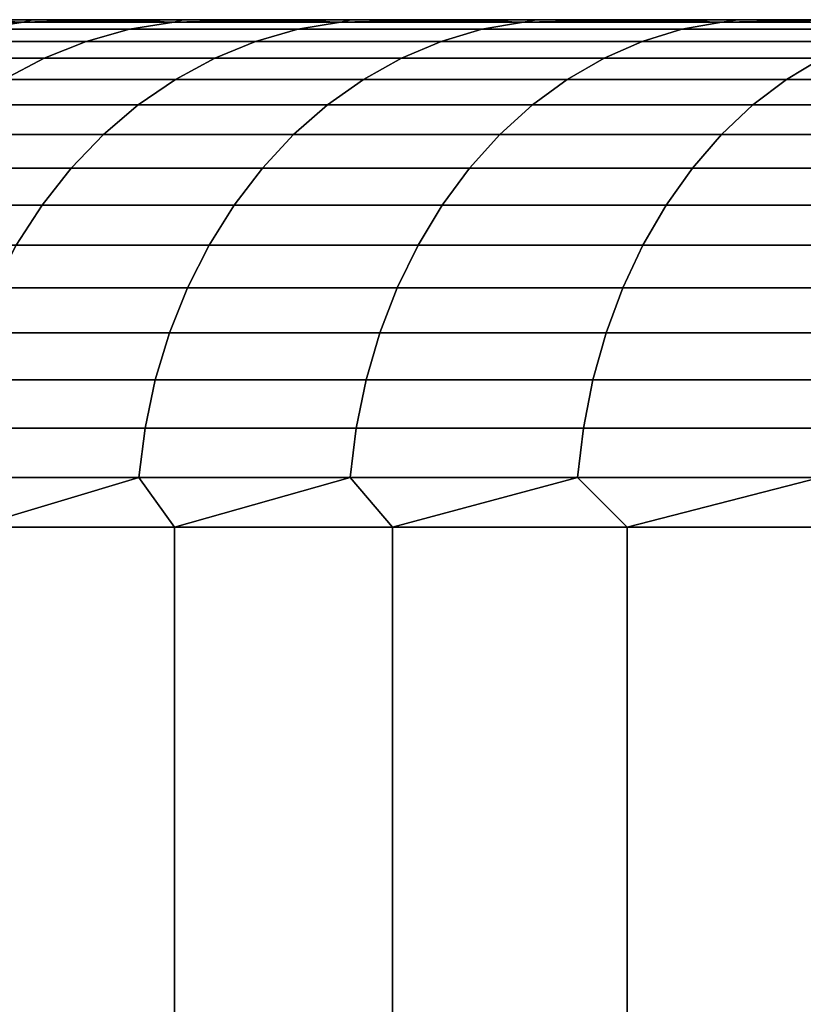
# Model space of a CAD drawing. Header units: metres. Extents: x -109 to 109, y -342 to 66.
# Tile 101 of 256: x -88.97 to -87.42, y 20.06 to 22. Entities that reach past the tile are written whole.
import ezdxf

# ---------------------------------------------------------------- set-up
doc = ezdxf.new("R2010")
doc.units = ezdxf.units.M
doc.layers.add('solid_K_24_62_16_000B91', color=7, linetype='CONTINUOUS')

msp = doc.modelspace()

# ---------------------------------------------------------------- linework, layer by layer
at = {"layer": 'solid_K_24_62_16_000B91'}
for points in [[(-63.018879, 22, -0.713614), (-89.9953, 22, -0.356733), (-90, 22), (-63.004696, 22, -0.356733)], [(-89.9953, 22, 0.356733), (-63, 22), (-63.004696, 22, -0.356733), (-90, 22)], [(-63.042534, 22, -1.070775), (-89.981125, 22, -0.713614), (-89.9953, 22, -0.356733), (-63.018879, 22, -0.713614)], [(-89.981125, 22, 0.713614), (-63.004696, 22, 0.356733), (-63, 22), (-89.9953, 22, 0.356733)], [(-63.075699, 22, -1.427599), (-89.957466, 22, -1.070775), (-89.981125, 22, -0.713614), (-63.042534, 22, -1.070775)], [(-89.957466, 22, 1.070775), (-63.018879, 22, 0.713614), (-63.004696, 22, 0.356733), (-89.981125, 22, 0.713614)], [(-63.118389, 22, -1.783965), (-89.924301, 22, -1.427599), (-89.957466, 22, -1.070775), (-63.075699, 22, -1.427599)], [(-89.924301, 22, 1.427599), (-63.042534, 22, 1.070775), (-63.018879, 22, 0.713614), (-89.957466, 22, 1.070775)], [(-63.170586, 22, -2.139295), (-89.881607, 22, -1.783965), (-89.924301, 22, -1.427599), (-63.118389, 22, -1.783965)], [(-89.881607, 22, 1.783965), (-63.075699, 22, 1.427599), (-63.042534, 22, 1.070775), (-89.924301, 22, 1.427599)], [(-63.232281, 22, -2.493508), (-89.829414, 22, -2.139295), (-89.881607, 22, -1.783965), (-63.170586, 22, -2.139295)], [(-89.829414, 22, 2.139295), (-63.118389, 22, 1.783965), (-63.075699, 22, 1.427599), (-89.881607, 22, 1.783965)], [(-63.303406, 22, -2.846016), (-89.767723, 22, -2.493508), (-89.829414, 22, -2.139295), (-63.232281, 22, -2.493508)], [(-89.767723, 22, 2.493508), (-63.170586, 22, 2.139295), (-63.118389, 22, 1.783965), (-89.829414, 22, 2.139295)], [(-63.383942, 22, -3.196723), (-89.696594, 22, -2.846016), (-89.767723, 22, -2.493508), (-63.303406, 22, -2.846016)], [(-89.696594, 22, 2.846016), (-63.232281, 22, 2.493508), (-63.170586, 22, 2.139295), (-89.767723, 22, 2.493508)], [(-63.473785, 22, -3.545088), (-89.616058, 22, -3.196723), (-89.696594, 22, -2.846016), (-63.383942, 22, -3.196723)], [(-89.616058, 22, 3.196723), (-63.303406, 22, 2.846016), (-63.232281, 22, 2.493508), (-89.696594, 22, 2.846016)], [(-63.57288, 22, -3.890957), (-89.526215, 22, -3.545088), (-89.616058, 22, -3.196723), (-63.473785, 22, -3.545088)], [(-89.526215, 22, 3.545088), (-63.383942, 22, 3.196723), (-63.303406, 22, 2.846016), (-89.616058, 22, 3.196723)], [(-63.681107, 22, -4.233901), (-89.427124, 22, -3.890957), (-89.526215, 22, -3.545088), (-63.57288, 22, -3.890957)], [(-89.427124, 22, 3.890957), (-63.473785, 22, 3.545088), (-63.383942, 22, 3.196723), (-89.526215, 22, 3.545088)], [(-63.798389, 22, -4.573744), (-89.318893, 22, -4.233901), (-89.427124, 22, -3.890957), (-63.681107, 22, -4.233901)], [(-89.318893, 22, 4.233901), (-63.57288, 22, 3.890957), (-63.473785, 22, 3.545088), (-89.427124, 22, 3.890957)], [(-63.924664, 22, -4.910286), (-89.201607, 22, -4.573744), (-89.318893, 22, -4.233901), (-63.798389, 22, -4.573744)], [(-89.201607, 22, 4.573744), (-63.681107, 22, 4.233901), (-63.57288, 22, 3.890957), (-89.318893, 22, 4.233901)], [(-89.22261, 21.995319, -4.796247), (-89.075333, 22, -4.910286), (-88.940186, 22, -5.243268)], [(-88.958839, 21.995319, -5.444831), (-89.22261, 21.995319, -4.796247), (-88.940186, 22, -5.243268)], [(-89.22261, 21.995319, 4.796247), (-88.958839, 21.995319, 5.444831), (-89.075333, 22, 4.910286)], [(-64.059814, 22, -5.243268), (-89.075333, 22, -4.910286), (-89.201607, 22, -4.573744), (-63.924664, 22, -4.910286)], [(-89.075333, 22, 4.910286), (-63.798389, 22, 4.573744), (-63.681107, 22, 4.233901), (-89.201607, 22, 4.573744)], [(-64.203819, 22, -5.572597), (-88.940186, 22, -5.243268), (-89.075333, 22, -4.910286), (-64.059814, 22, -5.243268)], [(-88.940186, 22, 5.243268), (-63.924664, 22, 4.910286), (-63.798389, 22, 4.573744), (-89.075333, 22, 4.910286)], [(-88.958839, 21.995319, 5.444831), (-88.940186, 22, 5.243268), (-89.075333, 22, 4.910286)], [(-88.958839, 21.995319, -5.444831), (-88.940186, 22, -5.243268), (-88.796181, 22, -5.572597)], [(-88.958839, 21.995319, -5.444831), (-88.796181, 22, -5.572597), (-88.643486, 22, -5.897942)], [(-88.662025, 21.995319, -6.078978), (-88.958839, 21.995319, -5.444831), (-88.643486, 22, -5.897942)], [(-88.958839, 21.995319, 5.444831), (-88.796181, 22, 5.572597), (-88.940186, 22, 5.243268)], [(-88.958839, 21.995319, 5.444831), (-88.662025, 21.995319, 6.078978), (-88.796181, 22, 5.572597)], [(-64.356514, 22, -5.897942), (-88.796181, 22, -5.572597), (-88.940186, 22, -5.243268), (-64.203819, 22, -5.572597)], [(-88.796181, 22, 5.572597), (-64.059814, 22, 5.243268), (-63.924664, 22, 4.910286), (-88.940186, 22, 5.243268)], [(-64.517891, 22, -6.219251), (-88.643486, 22, -5.897942), (-88.796181, 22, -5.572597), (-64.356514, 22, -5.897942)], [(-88.643486, 22, 5.897942), (-64.203819, 22, 5.572597), (-64.059814, 22, 5.243268), (-88.796181, 22, 5.572597)], [(-88.662025, 21.995319, 6.078978), (-88.643486, 22, 5.897942), (-88.796181, 22, 5.572597)], [(-88.662025, 21.995319, -6.078978), (-88.643486, 22, -5.897942), (-88.482109, 22, -6.219251)], [(-88.662025, 21.995319, -6.078978), (-88.482109, 22, -6.219251), (-88.312248, 22, -6.536106)], [(-88.332962, 21.995319, -6.697003), (-88.662025, 21.995319, -6.078978), (-88.312248, 22, -6.536106)], [(-88.662025, 21.995319, 6.078978), (-88.482109, 22, 6.219251), (-88.643486, 22, 5.897942)], [(-88.662025, 21.995319, 6.078978), (-88.332962, 21.995319, 6.697003), (-88.482109, 22, 6.219251)], [(-64.687752, 22, -6.536106), (-88.482109, 22, -6.219251), (-88.643486, 22, -5.897942), (-64.517891, 22, -6.219251)], [(-88.482109, 22, 6.219251), (-64.356514, 22, 5.897942), (-64.203819, 22, 5.572597), (-88.643486, 22, 5.897942)], [(-64.866051, 22, -6.848449), (-88.312248, 22, -6.536106), (-88.482109, 22, -6.219251), (-64.687752, 22, -6.536106)], [(-88.312248, 22, 6.536106), (-64.517891, 22, 6.219251), (-64.356514, 22, 5.897942), (-88.482109, 22, 6.219251)], [(-88.332962, 21.995319, 6.697003), (-88.312248, 22, 6.536106), (-88.482109, 22, 6.219251)], [(-88.332962, 21.995319, -6.697003), (-88.312248, 22, -6.536106), (-88.133949, 22, -6.848449)], [(-88.332962, 21.995319, -6.697003), (-88.133949, 22, -6.848449), (-87.947426, 22, -7.155867)], [(-87.972519, 21.995319, -7.29727), (-88.332962, 21.995319, -6.697003), (-87.947426, 22, -7.155867)], [(-88.332962, 21.995319, 6.697003), (-88.133949, 22, 6.848449), (-88.312248, 22, 6.536106)], [(-88.332962, 21.995319, 6.697003), (-87.972519, 21.995319, 7.29727), (-88.133949, 22, 6.848449)], [(-65.052574, 22, -7.155867), (-88.133949, 22, -6.848449), (-88.312248, 22, -6.536106), (-64.866051, 22, -6.848449)], [(-88.133949, 22, 6.848449), (-64.687752, 22, 6.536106), (-64.517891, 22, 6.219251), (-88.312248, 22, 6.536106)], [(-65.247261, 22, -7.458269), (-87.947426, 22, -7.155867), (-88.133949, 22, -6.848449), (-65.052574, 22, -7.155867)], [(-87.947426, 22, 7.155867), (-64.866051, 22, 6.848449), (-64.687752, 22, 6.536106), (-88.133949, 22, 6.848449)], [(-87.972519, 21.995319, 7.29727), (-87.947426, 22, 7.155867), (-88.133949, 22, 6.848449)], [(-87.972519, 21.995319, -7.29727), (-87.947426, 22, -7.155867), (-87.752739, 22, -7.458269)], [(-87.972519, 21.995319, -7.29727), (-87.752739, 22, -7.458269), (-87.550117, 22, -7.755315)], [(-87.581657, 21.995319, -7.878185), (-87.972519, 21.995319, -7.29727), (-87.550117, 22, -7.755315)], [(-87.972519, 21.995319, 7.29727), (-87.752739, 22, 7.458269), (-87.947426, 22, 7.155867)], [(-87.972519, 21.995319, 7.29727), (-87.581657, 21.995319, 7.878185), (-87.752739, 22, 7.458269)], [(-65.449883, 22, -7.755315), (-87.752739, 22, -7.458269), (-87.947426, 22, -7.155867), (-65.247261, 22, -7.458269)], [(-87.752739, 22, 7.458269), (-65.052574, 22, 7.155867), (-64.866051, 22, 6.848449), (-87.947426, 22, 7.155867)], [(-65.660347, 22, -8.046859), (-87.550117, 22, -7.755315), (-87.752739, 22, -7.458269), (-65.449883, 22, -7.755315)], [(-87.550117, 22, 7.755315), (-65.247261, 22, 7.458269), (-65.052574, 22, 7.155867), (-87.752739, 22, 7.458269)], [(-87.581657, 21.995319, 7.878185), (-87.550117, 22, 7.755315), (-87.752739, 22, 7.458269)], [(-87.581657, 21.995319, -7.878185), (-87.550117, 22, -7.755315), (-87.339653, 22, -8.046859)], [(-87.1614, 21.995319, -8.43821), (-87.581657, 21.995319, -7.878185), (-87.339653, 22, -8.046859), (-87.121506, 22, -8.332685)], [(-87.581657, 21.995319, 7.878185), (-87.339653, 22, 8.046859), (-87.550117, 22, 7.755315)], [(-87.581657, 21.995319, 7.878185), (-87.1614, 21.995319, 8.43821), (-87.339653, 22, 8.046859)], [(-65.878494, 22, -8.332685), (-87.339653, 22, -8.046859), (-87.550117, 22, -7.755315), (-65.660347, 22, -8.046859)], [(-87.339653, 22, 8.046859), (-65.449883, 22, 7.755315), (-65.247261, 22, 7.458269), (-87.550117, 22, 7.755315)], [(-89.313553, 21.981033, 4.83053), (-89.047897, 21.981033, 5.483751), (-88.958839, 21.995319, 5.444831), (-89.22261, 21.995319, 4.796247)], [(-89.047897, 21.981033, -5.483751), (-89.313553, 21.981033, -4.83053), (-89.22261, 21.995319, -4.796247), (-88.958839, 21.995319, -5.444831)], [(-89.135239, 21.957281, 5.521922), (-88.834221, 21.957281, 6.165047), (-88.748962, 21.981033, 6.12243), (-89.047897, 21.981033, 5.483751)], [(-88.834221, 21.957281, -6.165047), (-89.135239, 21.957281, -5.521922), (-89.047897, 21.981033, -5.483751), (-88.748962, 21.981033, -6.12243)], [(-89.047897, 21.981033, 5.483751), (-88.748962, 21.981033, 6.12243), (-88.662025, 21.995319, 6.078978), (-88.958839, 21.995319, 5.444831)], [(-88.748962, 21.981033, -6.12243), (-89.047897, 21.981033, -5.483751), (-88.958839, 21.995319, -5.444831), (-88.662025, 21.995319, -6.078978)], [(-88.834221, 21.957281, 6.165047), (-88.500504, 21.957281, 6.791823), (-88.417549, 21.981033, 6.744874), (-88.748962, 21.981033, 6.12243)], [(-88.500504, 21.957281, -6.791823), (-88.834221, 21.957281, -6.165047), (-88.748962, 21.981033, -6.12243), (-88.417549, 21.981033, -6.744874)], [(-88.748962, 21.981033, 6.12243), (-88.417549, 21.981033, 6.744874), (-88.332962, 21.995319, 6.697003), (-88.662025, 21.995319, 6.078978)], [(-88.417549, 21.981033, -6.744874), (-88.748962, 21.981033, -6.12243), (-88.662025, 21.995319, -6.078978), (-88.332962, 21.995319, -6.697003)], [(-88.500504, 21.957281, 6.791823), (-88.134956, 21.957281, 7.400588), (-88.054527, 21.981033, 7.349431), (-88.417549, 21.981033, 6.744874)], [(-88.134956, 21.957281, -7.400588), (-88.500504, 21.957281, -6.791823), (-88.417549, 21.981033, -6.744874), (-88.054527, 21.981033, -7.349431)], [(-88.417549, 21.981033, 6.744874), (-88.054527, 21.981033, 7.349431), (-87.972519, 21.995319, 7.29727), (-88.332962, 21.995319, 6.697003)], [(-88.054527, 21.981033, -7.349431), (-88.417549, 21.981033, -6.744874), (-88.332962, 21.995319, -6.697003), (-87.972519, 21.995319, -7.29727)], [(-88.134956, 21.957281, 7.400588), (-87.738556, 21.957281, 7.989728), (-87.660866, 21.981033, 7.934499), (-88.054527, 21.981033, 7.349431)], [(-87.738556, 21.957281, -7.989728), (-88.134956, 21.957281, -7.400588), (-88.054527, 21.981033, -7.349431), (-87.660866, 21.981033, -7.934499)], [(-88.054527, 21.981033, 7.349431), (-87.660866, 21.981033, 7.934499), (-87.581657, 21.995319, 7.878185), (-87.972519, 21.995319, 7.29727)], [(-87.660866, 21.981033, -7.934499), (-88.054527, 21.981033, -7.349431), (-87.972519, 21.995319, -7.29727), (-87.581657, 21.995319, -7.878185)], [(-87.738556, 21.957281, 7.989728), (-87.312347, 21.957281, 8.557682), (-87.23761, 21.981033, 8.498526), (-87.660866, 21.981033, 7.934499)], [(-87.312347, 21.957281, -8.557682), (-87.738556, 21.957281, -7.989728), (-87.660866, 21.981033, -7.934499), (-87.23761, 21.981033, -8.498526)], [(-87.660866, 21.981033, 7.934499), (-87.23761, 21.981033, 8.498526), (-87.1614, 21.995319, 8.43821), (-87.581657, 21.995319, 7.878185)], [(-87.23761, 21.981033, -8.498526), (-87.660866, 21.981033, -7.934499), (-87.581657, 21.995319, -7.878185), (-87.1614, 21.995319, -8.43821)], [(-89.220024, 21.924292, 5.558975), (-88.916985, 21.924292, 6.206416), (-88.834221, 21.957281, 6.165047), (-89.135239, 21.957281, 5.521922)], [(-88.916985, 21.924292, -6.206416), (-89.220024, 21.924292, -5.558975), (-89.135239, 21.957281, -5.521922), (-88.834221, 21.957281, -6.165047)], [(-88.916985, 21.924292, 6.206416), (-88.581024, 21.924292, 6.837398), (-88.500504, 21.957281, 6.791823), (-88.834221, 21.957281, 6.165047)], [(-88.581024, 21.924292, -6.837398), (-88.916985, 21.924292, -6.206416), (-88.834221, 21.957281, -6.165047), (-88.500504, 21.957281, -6.791823)], [(-88.581024, 21.924292, 6.837398), (-88.213028, 21.924292, 7.450248), (-88.134956, 21.957281, 7.400588), (-88.500504, 21.957281, 6.791823)], [(-88.213028, 21.924292, -7.450248), (-88.581024, 21.924292, -6.837398), (-88.500504, 21.957281, -6.791823), (-88.134956, 21.957281, -7.400588)], [(-88.213028, 21.924292, 7.450248), (-87.813965, 21.924292, 8.043342), (-87.738556, 21.957281, 7.989728), (-88.134956, 21.957281, 7.400588)], [(-87.813965, 21.924292, -8.043342), (-88.213028, 21.924292, -7.450248), (-88.134956, 21.957281, -7.400588), (-87.738556, 21.957281, -7.989728)], [(-87.813965, 21.924292, 8.043342), (-87.384903, 21.924292, 8.615106), (-87.312347, 21.957281, 8.557682), (-87.738556, 21.957281, 7.989728)], [(-87.384903, 21.924292, -8.615106), (-87.813965, 21.924292, -8.043342), (-87.738556, 21.957281, -7.989728), (-87.312347, 21.957281, -8.557682)], [(-89.30143, 21.882383, 5.594553), (-88.99646, 21.882383, 6.246138), (-88.916985, 21.924292, 6.206416), (-89.220024, 21.924292, 5.558975)], [(-88.99646, 21.882383, -6.246138), (-89.30143, 21.882383, -5.594553), (-89.220024, 21.924292, -5.558975), (-88.916985, 21.924292, -6.206416)], [(-88.99646, 21.882383, 6.246138), (-88.658348, 21.882383, 6.881158), (-88.581024, 21.924292, 6.837398), (-88.916985, 21.924292, 6.206416)], [(-88.658348, 21.882383, -6.881158), (-88.99646, 21.882383, -6.246138), (-88.916985, 21.924292, -6.206416), (-88.581024, 21.924292, -6.837398)], [(-88.658348, 21.882383, 6.881158), (-88.287994, 21.882383, 7.497931), (-88.213028, 21.924292, 7.450248), (-88.581024, 21.924292, 6.837398)], [(-88.287994, 21.882383, -7.497931), (-88.658348, 21.882383, -6.881158), (-88.581024, 21.924292, -6.837398), (-88.213028, 21.924292, -7.450248)], [(-88.287994, 21.882383, 7.497931), (-87.886375, 21.882383, 8.09482), (-87.813965, 21.924292, 8.043342), (-88.213028, 21.924292, 7.450248)], [(-87.886375, 21.882383, -8.09482), (-88.287994, 21.882383, -7.497931), (-88.213028, 21.924292, -7.450248), (-87.813965, 21.924292, -8.043342)], [(-87.886375, 21.882383, 8.09482), (-87.454567, 21.882383, 8.670244), (-87.384903, 21.924292, 8.615106), (-87.813965, 21.924292, 8.043342)], [(-87.454567, 21.882383, -8.670244), (-87.886375, 21.882383, -8.09482), (-87.813965, 21.924292, -8.043342), (-87.384903, 21.924292, -8.615106)], [(-87.454567, 21.882383, 8.670244), (-86.993713, 21.882383, 9.222675), (-86.926979, 21.924292, 9.164024), (-87.384903, 21.924292, 8.615106)], [(-86.993713, 21.882383, -9.222675), (-87.454567, 21.882383, -8.670244), (-87.384903, 21.924292, -8.615106), (-86.926979, 21.924292, -9.164024)], [(-89.071869, 21.831961, 6.28383), (-88.731712, 21.831961, 6.922682), (-88.658348, 21.882383, 6.881158), (-88.99646, 21.882383, 6.246138)], [(-88.731712, 21.831961, -6.922682), (-89.071869, 21.831961, -6.28383), (-88.99646, 21.882383, -6.246138), (-88.658348, 21.882383, -6.881158)], [(-88.731712, 21.831961, 6.922682), (-88.359123, 21.831961, 7.543177), (-88.287994, 21.882383, 7.497931), (-88.658348, 21.882383, 6.881158)], [(-88.359123, 21.831961, -7.543177), (-88.731712, 21.831961, -6.922682), (-88.658348, 21.882383, -6.881158), (-88.287994, 21.882383, -7.497931)], [(-88.359123, 21.831961, 7.543177), (-87.955086, 21.831961, 8.143668), (-87.886375, 21.882383, 8.09482), (-88.287994, 21.882383, 7.497931)], [(-87.955086, 21.831961, -8.143668), (-88.359123, 21.831961, -7.543177), (-88.287994, 21.882383, -7.497931), (-87.886375, 21.882383, -8.09482)], [(-87.955086, 21.831961, 8.143668), (-87.520676, 21.831961, 8.722564), (-87.454567, 21.882383, 8.670244), (-87.886375, 21.882383, 8.09482)], [(-87.520676, 21.831961, -8.722564), (-87.955086, 21.831961, -8.143668), (-87.886375, 21.882383, -8.09482), (-87.454567, 21.882383, -8.670244)], [(-87.520676, 21.831961, 8.722564), (-87.057037, 21.831961, 9.278329), (-86.993713, 21.882383, 9.222675), (-87.454567, 21.882383, 8.670244)], [(-87.057037, 21.831961, -9.278329), (-87.520676, 21.831961, -8.722564), (-87.454567, 21.882383, -8.670244), (-86.993713, 21.882383, -9.222675)], [(-89.142487, 21.773508, 6.319128), (-88.800423, 21.773508, 6.961569), (-88.731712, 21.831961, 6.922682), (-89.071869, 21.831961, 6.28383)], [(-88.800423, 21.773508, -6.961569), (-89.142487, 21.773508, -6.319128), (-89.071869, 21.831961, -6.28383), (-88.731712, 21.831961, -6.922682)], [(-88.800423, 21.773508, 6.961569), (-88.425743, 21.773508, 7.585549), (-88.359123, 21.831961, 7.543177), (-88.731712, 21.831961, 6.922682)], [(-88.425743, 21.773508, -7.585549), (-88.800423, 21.773508, -6.961569), (-88.731712, 21.831961, -6.922682), (-88.359123, 21.831961, -7.543177)], [(-88.425743, 21.773508, 7.585549), (-88.01944, 21.773508, 8.189414), (-87.955086, 21.831961, 8.143668), (-88.359123, 21.831961, 7.543177)], [(-88.01944, 21.773508, -8.189414), (-88.425743, 21.773508, -7.585549), (-88.359123, 21.831961, -7.543177), (-87.955086, 21.831961, -8.143668)], [(-88.01944, 21.773508, 8.189414), (-87.582581, 21.773508, 8.771562), (-87.520676, 21.831961, 8.722564), (-87.955086, 21.831961, 8.143668)], [(-87.582581, 21.773508, -8.771562), (-88.01944, 21.773508, -8.189414), (-87.955086, 21.831961, -8.143668), (-87.520676, 21.831961, -8.722564)], [(-87.582581, 21.773508, 8.771562), (-87.116341, 21.773508, 9.330449), (-87.057037, 21.831961, 9.278329), (-87.520676, 21.831961, 8.722564)], [(-87.116341, 21.773508, -9.330449), (-87.582581, 21.773508, -8.771562), (-87.520676, 21.831961, -8.722564), (-87.057037, 21.831961, -9.278329)], [(-89.207642, 21.707592, 6.351692), (-88.863815, 21.707592, 6.997444), (-88.800423, 21.773508, 6.961569), (-89.142487, 21.773508, 6.319128)], [(-88.863815, 21.707592, -6.997444), (-89.207642, 21.707592, -6.351692), (-89.142487, 21.773508, -6.319128), (-88.800423, 21.773508, -6.961569)], [(-88.863815, 21.707592, 6.997444), (-88.487198, 21.707592, 7.624639), (-88.425743, 21.773508, 7.585549), (-88.800423, 21.773508, 6.961569)], [(-88.487198, 21.707592, -7.624639), (-88.863815, 21.707592, -6.997444), (-88.800423, 21.773508, -6.961569), (-88.425743, 21.773508, -7.585549)], [(-88.487198, 21.707592, 7.624639), (-88.078796, 21.707592, 8.231616), (-88.01944, 21.773508, 8.189414), (-88.425743, 21.773508, 7.585549)], [(-88.078796, 21.707592, -8.231616), (-88.487198, 21.707592, -7.624639), (-88.425743, 21.773508, -7.585549), (-88.01944, 21.773508, -8.189414)], [(-88.078796, 21.707592, 8.231616), (-87.639694, 21.707592, 8.816764), (-87.582581, 21.773508, 8.771562), (-88.01944, 21.773508, 8.189414)], [(-87.639694, 21.707592, -8.816764), (-88.078796, 21.707592, -8.231616), (-88.01944, 21.773508, -8.189414), (-87.582581, 21.773508, -8.771562)], [(-87.639694, 21.707592, 8.816764), (-87.171043, 21.707592, 9.378531), (-87.116341, 21.773508, 9.330449), (-87.582581, 21.773508, 8.771562)], [(-87.171043, 21.707592, -9.378531), (-87.639694, 21.707592, -8.816764), (-87.582581, 21.773508, -8.771562), (-87.116341, 21.773508, -9.330449)], [(-89.266685, 21.634848, 6.381207), (-88.921265, 21.634848, 7.02996), (-88.863815, 21.707592, 6.997444), (-89.207642, 21.707592, 6.351692)], [(-88.921265, 21.634848, -7.02996), (-89.266685, 21.634848, -6.381207), (-89.207642, 21.707592, -6.351692), (-88.863815, 21.707592, -6.997444)], [(-88.921265, 21.634848, 7.02996), (-88.5429, 21.634848, 7.66007), (-88.487198, 21.707592, 7.624639), (-88.863815, 21.707592, 6.997444)], [(-88.5429, 21.634848, -7.66007), (-88.921265, 21.634848, -7.02996), (-88.863815, 21.707592, -6.997444), (-88.487198, 21.707592, -7.624639)], [(-88.5429, 21.634848, 7.66007), (-88.132607, 21.634848, 8.269867), (-88.078796, 21.707592, 8.231616), (-88.487198, 21.707592, 7.624639)], [(-88.132607, 21.634848, -8.269867), (-88.5429, 21.634848, -7.66007), (-88.487198, 21.707592, -7.624639), (-88.078796, 21.707592, -8.231616)], [(-88.132607, 21.634848, 8.269867), (-87.69146, 21.634848, 8.857734), (-87.639694, 21.707592, 8.816764), (-88.078796, 21.707592, 8.231616)], [(-87.69146, 21.634848, -8.857734), (-88.132607, 21.634848, -8.269867), (-88.078796, 21.707592, -8.231616), (-87.639694, 21.707592, -8.816764)], [(-87.69146, 21.634848, 8.857734), (-87.220634, 21.634848, 9.422112), (-87.171043, 21.707592, 9.378531), (-87.639694, 21.707592, 8.816764)], [(-87.220634, 21.634848, -9.422112), (-87.69146, 21.634848, -8.857734), (-87.639694, 21.707592, -8.816764), (-87.171043, 21.707592, -9.378531)], [(-89.319069, 21.555979, 6.407389), (-88.972229, 21.555979, 7.058803), (-88.921265, 21.634848, 7.02996), (-89.266685, 21.634848, 6.381207)], [(-88.972229, 21.555979, -7.058803), (-89.319069, 21.555979, -6.407389), (-89.266685, 21.634848, -6.381207), (-88.921265, 21.634848, -7.02996)], [(-88.972229, 21.555979, 7.058803), (-88.592316, 21.555979, 7.691499), (-88.5429, 21.634848, 7.66007), (-88.921265, 21.634848, 7.02996)], [(-88.592316, 21.555979, -7.691499), (-88.972229, 21.555979, -7.058803), (-88.921265, 21.634848, -7.02996), (-88.5429, 21.634848, -7.66007)], [(-88.592316, 21.555979, 7.691499), (-88.180328, 21.555979, 8.303798), (-88.132607, 21.634848, 8.269867), (-88.5429, 21.634848, 7.66007)], [(-88.180328, 21.555979, -8.303798), (-88.592316, 21.555979, -7.691499), (-88.5429, 21.634848, -7.66007), (-88.132607, 21.634848, -8.269867)], [(-88.180328, 21.555979, 8.303798), (-87.737373, 21.555979, 8.894076), (-87.69146, 21.634848, 8.857734), (-88.132607, 21.634848, 8.269867)], [(-87.737373, 21.555979, -8.894076), (-88.180328, 21.555979, -8.303798), (-88.132607, 21.634848, -8.269867), (-87.69146, 21.634848, -8.857734)], [(-87.737373, 21.555979, 8.894076), (-87.264618, 21.555979, 9.46077), (-87.220634, 21.634848, 9.422112), (-87.69146, 21.634848, 8.857734)], [(-87.264618, 21.555979, -9.46077), (-87.737373, 21.555979, -8.894076), (-87.69146, 21.634848, -8.857734), (-87.220634, 21.634848, -9.422112)], [(-89.016212, 21.471743, 7.083696), (-88.634956, 21.471743, 7.718623), (-88.592316, 21.555979, 7.691499), (-88.972229, 21.555979, 7.058803)], [(-88.634956, 21.471743, -7.718623), (-89.016212, 21.471743, -7.083696), (-88.972229, 21.555979, -7.058803), (-88.592316, 21.555979, -7.691499)], [(-88.634956, 21.471743, 7.718623), (-88.221519, 21.471743, 8.333081), (-88.180328, 21.555979, 8.303798), (-88.592316, 21.555979, 7.691499)], [(-88.221519, 21.471743, -8.333081), (-88.634956, 21.471743, -7.718623), (-88.592316, 21.555979, -7.691499), (-88.180328, 21.555979, -8.303798)], [(-88.221519, 21.471743, 8.333081), (-87.777, 21.471743, 8.925442), (-87.737373, 21.555979, 8.894076), (-88.180328, 21.555979, 8.303798)], [(-87.777, 21.471743, -8.925442), (-88.221519, 21.471743, -8.333081), (-88.180328, 21.555979, -8.303798), (-87.737373, 21.555979, -8.894076)], [(-87.777, 21.471743, 8.925442), (-87.302582, 21.471743, 9.494134), (-87.264618, 21.555979, 9.46077), (-87.737373, 21.555979, 8.894076)], [(-87.302582, 21.471743, -9.494134), (-87.777, 21.471743, -8.925442), (-87.737373, 21.555979, -8.894076), (-87.264618, 21.555979, -9.46077)], [(-89.052788, 21.382956, 7.104398), (-88.670425, 21.382956, 7.741181), (-88.634956, 21.471743, 7.718623), (-89.016212, 21.471743, 7.083696)], [(-88.670425, 21.382956, -7.741181), (-89.052788, 21.382956, -7.104398), (-89.016212, 21.471743, -7.083696), (-88.634956, 21.471743, -7.718623)], [(-88.670425, 21.382956, 7.741181), (-88.255775, 21.382956, 8.357435), (-88.221519, 21.471743, 8.333081), (-88.634956, 21.471743, 7.718623)], [(-88.255775, 21.382956, -8.357435), (-88.670425, 21.382956, -7.741181), (-88.634956, 21.471743, -7.718623), (-88.221519, 21.471743, -8.333081)], [(-88.255775, 21.382956, 8.357435), (-87.809959, 21.382956, 8.951527), (-87.777, 21.471743, 8.925442), (-88.221519, 21.471743, 8.333081)], [(-87.809959, 21.382956, -8.951527), (-88.255775, 21.382956, -8.357435), (-88.221519, 21.471743, -8.333081), (-87.777, 21.471743, -8.925442)], [(-87.809959, 21.382956, 8.951527), (-87.334152, 21.382956, 9.52188), (-87.302582, 21.471743, 9.494134), (-87.777, 21.471743, 8.925442)], [(-87.334152, 21.382956, -9.52188), (-87.809959, 21.382956, -8.951527), (-87.777, 21.471743, -8.925442), (-87.302582, 21.471743, -9.494134)], [(-89.081612, 21.290472, 7.12071), (-88.698364, 21.290472, 7.758954), (-88.670425, 21.382956, 7.741181), (-89.052788, 21.382956, 7.104398)], [(-88.698364, 21.290472, -7.758954), (-89.081612, 21.290472, -7.12071), (-89.052788, 21.382956, -7.104398), (-88.670425, 21.382956, -7.741181)], [(-88.698364, 21.290472, 7.758954), (-88.282768, 21.290472, 8.376623), (-88.255775, 21.382956, 8.357435), (-88.670425, 21.382956, 7.741181)], [(-88.282768, 21.290472, -8.376623), (-88.698364, 21.290472, -7.758954), (-88.670425, 21.382956, -7.741181), (-88.255775, 21.382956, -8.357435)], [(-88.282768, 21.290472, 8.376623), (-87.83593, 21.290472, 8.972079), (-87.809959, 21.382956, 8.951527), (-88.255775, 21.382956, 8.357435)], [(-87.83593, 21.290472, -8.972079), (-88.282768, 21.290472, -8.376623), (-88.255775, 21.382956, -8.357435), (-87.809959, 21.382956, -8.951527)], [(-87.83593, 21.290472, 8.972079), (-87.359024, 21.290472, 9.543742), (-87.334152, 21.382956, 9.52188), (-87.809959, 21.382956, 8.951527)], [(-87.359024, 21.290472, -9.543742), (-87.83593, 21.290472, -8.972079), (-87.809959, 21.382956, -8.951527), (-87.334152, 21.382956, -9.52188)], [(-89.102394, 21.195187, 7.132473), (-88.718513, 21.195187, 7.771772), (-88.698364, 21.290472, 7.758954), (-89.081612, 21.290472, 7.12071)], [(-88.718513, 21.195187, -7.771772), (-89.102394, 21.195187, -7.132473), (-89.081612, 21.290472, -7.12071), (-88.698364, 21.290472, -7.758954)], [(-88.718513, 21.195187, 7.771772), (-88.302238, 21.195187, 8.390461), (-88.282768, 21.290472, 8.376623), (-88.698364, 21.290472, 7.758954)], [(-88.302238, 21.195187, -8.390461), (-88.718513, 21.195187, -7.771772), (-88.698364, 21.290472, -7.758954), (-88.282768, 21.290472, -8.376623)], [(-88.302238, 21.195187, 8.390461), (-87.854652, 21.195187, 8.9869), (-87.83593, 21.290472, 8.972079), (-88.282768, 21.290472, 8.376623)], [(-87.854652, 21.195187, -8.9869), (-88.302238, 21.195187, -8.390461), (-88.282768, 21.290472, -8.376623), (-87.83593, 21.290472, -8.972079)], [(-87.854652, 21.195187, 8.9869), (-87.376968, 21.195187, 9.559508), (-87.359024, 21.290472, 9.543742), (-87.83593, 21.290472, 8.972079)], [(-87.376968, 21.195187, -9.559508), (-87.854652, 21.195187, -8.9869), (-87.83593, 21.290472, -8.972079), (-87.359024, 21.290472, -9.543742)], [(-89.114944, 21.098017, 7.139575), (-88.730682, 21.098017, 7.77951), (-88.718513, 21.195187, 7.771772), (-89.102394, 21.195187, 7.132473)], [(-88.730682, 21.098017, -7.77951), (-89.114944, 21.098017, -7.139575), (-89.102394, 21.195187, -7.132473), (-88.718513, 21.195187, -7.771772)], [(-88.730682, 21.098017, 7.77951), (-88.313988, 21.098017, 8.398816), (-88.302238, 21.195187, 8.390461), (-88.718513, 21.195187, 7.771772)], [(-88.313988, 21.098017, -8.398816), (-88.730682, 21.098017, -7.77951), (-88.718513, 21.195187, -7.771772), (-88.302238, 21.195187, -8.390461)], [(-88.313988, 21.098017, 8.398816), (-87.865959, 21.098017, 8.995849), (-87.854652, 21.195187, 8.9869), (-88.302238, 21.195187, 8.390461)], [(-87.865959, 21.098017, -8.995849), (-88.313988, 21.098017, -8.398816), (-88.302238, 21.195187, -8.390461), (-87.854652, 21.195187, -8.9869)], [(-87.865959, 21.098017, 8.995849), (-87.387794, 21.098017, 9.569027), (-87.376968, 21.195187, 9.559508), (-87.854652, 21.195187, 8.9869)], [(-87.387794, 21.098017, -9.569027), (-87.865959, 21.098017, -8.995849), (-87.854652, 21.195187, -8.9869), (-87.376968, 21.195187, -9.559508)], [(-89.114944, 21.098017, 7.139575), (-89.057365, 21, 7.25), (-88.730682, 21.098017, 7.77951)], [(-88.730682, 21.098017, -7.77951), (-89.057365, 21, -7.25), (-89.114944, 21.098017, -7.139575)], [(-88.730682, 21.098017, 7.77951), (-89.057365, 21, 7.25), (-88.660721, 21, 7.897266)], [(-88.730682, 21.098017, -7.77951), (-88.660721, 21, -7.897266), (-89.057365, 21, -7.25)], [(-88.730682, 21.098017, 7.77951), (-88.660721, 21, 7.897266), (-88.313988, 21.098017, 8.398816)], [(-88.313988, 21.098017, -8.398816), (-88.660721, 21, -7.897266), (-88.730682, 21.098017, -7.77951)], [(-88.313988, 21.098017, 8.398816), (-88.660721, 21, 7.897266), (-88.230743, 21, 8.522886)], [(-88.313988, 21.098017, -8.398816), (-88.230743, 21, -8.522886), (-88.660721, 21, -7.897266)], [(-88.313988, 21.098017, 8.398816), (-88.230743, 21, 8.522886), (-87.865959, 21.098017, 8.995849)], [(-87.865959, 21.098017, -8.995849), (-88.230743, 21, -8.522886), (-88.313988, 21.098017, -8.398816)], [(-87.865959, 21.098017, 8.995849), (-88.230743, 21, 8.522886), (-87.768616, 21, 9.125146)], [(-87.865959, 21.098017, -8.995849), (-87.768616, 21, -9.125146), (-88.230743, 21, -8.522886)], [(-87.865959, 21.098017, 8.995849), (-87.768616, 21, 9.125146), (-87.387794, 21.098017, 9.569027)], [(-87.387794, 21.098017, -9.569027), (-87.768616, 21, -9.125146), (-87.865959, 21.098017, -8.995849)], [(-87.387794, 21.098017, 9.569027), (-87.768616, 21, 9.125146), (-87.275597, 21, 9.702394)], [(-87.387794, 21.098017, -9.569027), (-87.275597, 21, -9.702394), (-87.768616, 21, -9.125146)], [(-88.660721, 21, 7.897266), (-89.057365, 21, 7.25), (-89.057358, -9, 7.250021), (-88.660713, -9, 7.897281)], [(-89.057365, 21, -7.25), (-88.660721, 21, -7.897266), (-88.660713, -9, -7.897281), (-89.057358, -9, -7.250021)], [(-88.230743, 21, 8.522886), (-88.660721, 21, 7.897266), (-88.660713, -9, 7.897281), (-88.230743, -9, 8.522886)], [(-88.660721, 21, -7.897266), (-88.230743, 21, -8.522886), (-88.230743, -9, -8.522886), (-88.660713, -9, -7.897281)], [(-87.768616, 21, 9.125146), (-88.230743, 21, 8.522886), (-88.230743, -9, 8.522886), (-87.768631, -9, 9.125132)], [(-88.230743, 21, -8.522886), (-87.768616, 21, -9.125146), (-87.768631, -9, -9.125132), (-88.230743, -9, -8.522886)], [(-87.275597, 21, 9.702394), (-87.768616, 21, 9.125146), (-87.768631, -9, 9.125132), (-87.27562, -9, 9.702374)], [(-87.768616, 21, -9.125146), (-87.275597, 21, -9.702394), (-87.27562, -9, -9.702374), (-87.768631, -9, -9.125132)]]:
    msp.add_3dface(points, dxfattribs=at)

doc.saveas('drawing.dxf')
